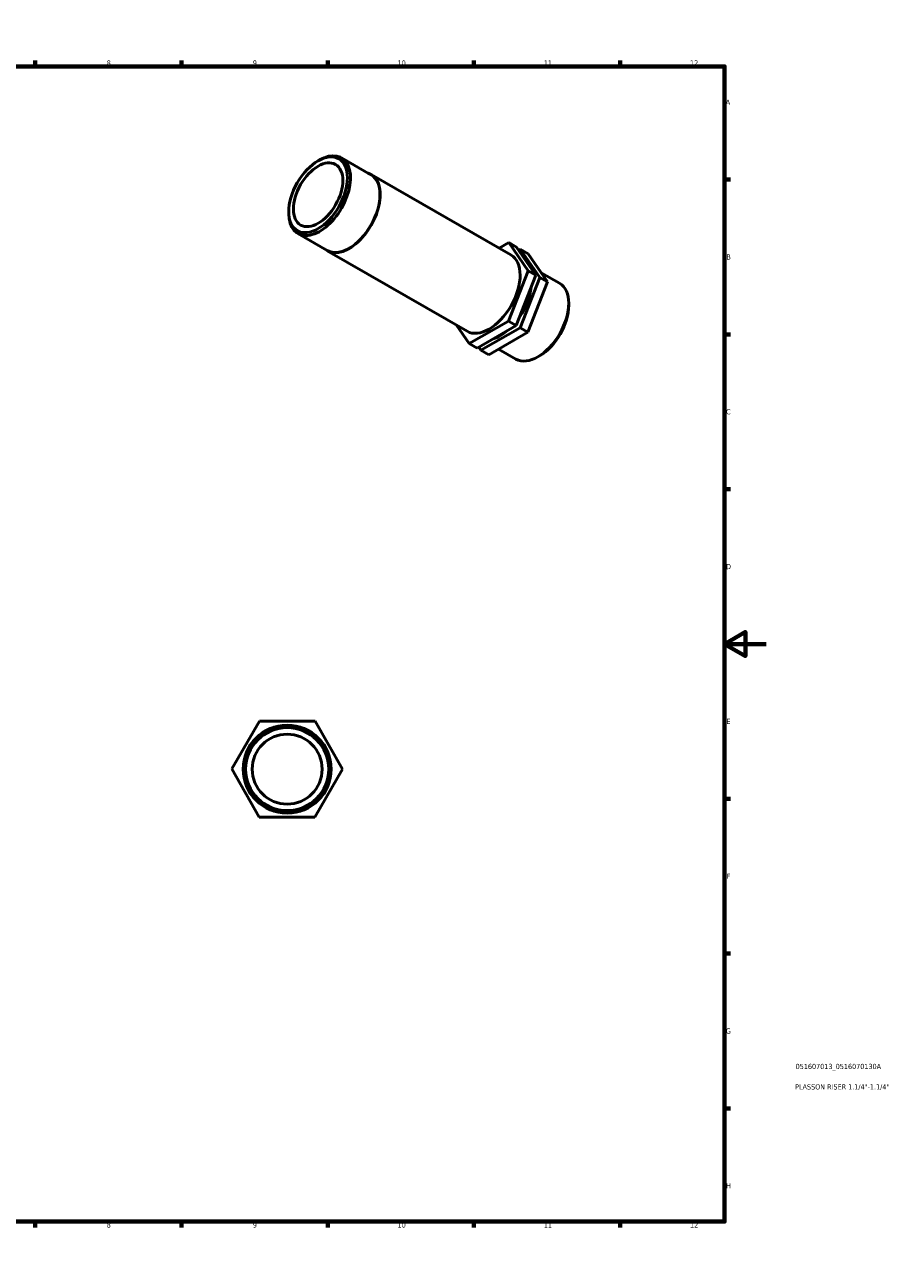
# Model space of a CAD drawing. Header units: millimetres. Extents: x 0 to 901, y 0 to 594.
# Tile 3 of 3: x 486 to 901, y 0 to 594. Entities that reach past the tile are written whole.
import ezdxf

# ---------------------------------------------------------------- set-up
doc = ezdxf.new("R2010")
doc.units = ezdxf.units.MM
for name, color, linetype, lineweight in [('Border (ISO)', 7, 'Continuous', 70), ('Title (ISO)', 7, 'Continuous', 50), ('Visible (ISO)', 7, 'Continuous', 50)]:
    doc.layers.add(name, color=color, linetype=linetype, lineweight=lineweight)
doc.styles.add('Note Text (ISO)', font='tahoma.ttf')

# ---------------------------------------------------------------- blocks, each defined once
blk = doc.blocks.new('Borders Default Border')
at = {"layer": 'Border (ISO)'}
for p, q in [((70.08, 574), (70.08, 576.9)), ((140.17, 574), (140.17, 576.9)), ((210.25, 574), (210.25, 576.9)), ((280.33, 574), (280.33, 576.9)), ((350.42, 574), (350.42, 576.9)), ((490.58, 574), (490.58, 576.9)), ((560.67, 574), (560.67, 576.9)), ((630.75, 574), (630.75, 576.9)), ((700.83, 574), (700.83, 576.9)), ((770.92, 574), (770.92, 576.9)), ((20, 519.75), (17.1, 519.75)), ((821, 519.75), (823.9, 519.75)), ((20, 445.5), (17.1, 445.5)), ((821, 445.5), (823.9, 445.5)), ((20, 371.25), (17.1, 371.25)), ((821, 371.25), (823.9, 371.25)), ((20, 222.75), (17.1, 222.75)), ((821, 222.75), (823.9, 222.75)), ((20, 148.5), (17.1, 148.5)), ((821, 148.5), (823.9, 148.5)), ((20, 74.25), (17.1, 74.25)), ((821, 74.25), (823.9, 74.25)), ((70.08, 20), (70.08, 17.1)), ((140.17, 20), (140.17, 17.1)), ((210.25, 20), (210.25, 17.1)), ((280.33, 20), (280.33, 17.1)), ((350.42, 20), (350.42, 17.1)), ((490.58, 20), (490.58, 17.1)), ((560.67, 20), (560.67, 17.1)), ((630.75, 20), (630.75, 17.1)), ((700.83, 20), (700.83, 17.1)), ((770.92, 20), (770.92, 17.1))]:
    blk.add_line(p, q, dxfattribs=at)
at = {"layer": 'Border (ISO)', "flags": 128}
for points in [[(420.5, 594), (420.5, 574), (414.73, 584), (426.27, 584), (420.5, 574)], [(20, 20), (20, 574), (821, 574), (821, 20), (20, 20)], [(0, 297), (20, 297), (10, 302.77), (10, 291.23), (20, 297)], [(841, 297), (821, 297), (831, 302.77), (831, 291.23), (821, 297)], [(420.5, 0), (420.5, 20), (414.73, 10), (426.27, 10), (420.5, 20)]]:
    blk.add_lwpolyline(points, dxfattribs=at)
at = {"layer": 'Border (ISO)', "color": 232, "true_color": 0xca0064, "char_height": 2.5, "attachment_point": 7, "style": 'Note Text (ISO)'}
for s, insert in [('1', (34.48, 574.4)), ('2', (104.37, 574.4)), ('3', (174.43, 574.35)), ('4', (244.42, 574.4)), ('5', (314.64, 574.35)), ('6', (384.66, 574.35)), ('7', (454.77, 574.4)), ('8', (524.81, 574.34)), ('9', (594.88, 574.35)), ('10', (664.29, 574.35)), ('11', (734.37, 574.4)), ('12', (804.46, 574.4)), ('A', (17.29, 555.62)), ('A', (821.59, 555.62)), ('B', (17.59, 481.37)), ('B', (821.89, 481.37)), ('C', (17.43, 407.08)), ('C', (821.73, 407.08)), ('D', (17.43, 332.88)), ('D', (821.73, 332.88)), ('E', (17.64, 258.63)), ('E', (821.94, 258.63)), ('F', (17.7, 184.38)), ('F', (822, 184.38)), ('G', (17.31, 110.08)), ('G', (821.61, 110.08)), ('H', (17.44, 35.88)), ('H', (821.74, 35.88)), ('1', (34.48, 17.1)), ('2', (104.37, 17.1)), ('3', (174.43, 17.05)), ('4', (244.42, 17.1)), ('5', (314.64, 17.05)), ('6', (384.66, 17.05)), ('7', (454.77, 17.1)), ('8', (524.81, 17.04)), ('9', (594.88, 17.05)), ('10', (664.29, 17.05)), ('11', (734.37, 17.1)), ('12', (804.46, 17.1))]:
    blk.add_mtext(s, dxfattribs=dict(at, insert=insert))
blk = doc.blocks.new('Title Blocks ISO')
at = {"layer": 'Title (ISO)', "color": 232, "true_color": 0xca0064, "style": 'Note Text (ISO)'}
for tag, p in [('PART_NUMBER_001', (34.08, 73.13)), ('DESCRIPTION_001', (33.84, 63.34))]:
    blk.add_attdef(tag, p, '', height=2.5, dxfattribs=at)

msp = doc.modelspace()

# ---------------------------------------------------------------- linework, layer by layer
at = {"layer": 'Visible (ISO)'}
for p, q in [((626.104, 528.724), (626.844, 529.153)), ((637.358, 530.214), (651.465, 522.09)), ((651.544, 522.227), (718.631, 483.595)), ((612.083, 504.377), (612.083, 503.522)), ((616.444, 493.895), (630.55, 485.772)), ((712.936, 486.874), (717.532, 489.505)), ((721.244, 487.367), (717.532, 489.505)), ((717.532, 489.505), (726.874, 476.049)), ((721.244, 487.367), (730.586, 473.911)), ((630.471, 485.634), (697.558, 447.002)), ((722.303, 485.841), (723.1, 486.298)), ((723.1, 486.298), (732.442, 472.842)), ((726.812, 484.16), (723.1, 486.298)), ((736.155, 470.705), (726.812, 484.16)), ((726.874, 476.049), (717.437, 451.843)), ((730.586, 473.911), (726.874, 476.049)), ((730.586, 473.911), (721.149, 449.705)), ((732.442, 472.842), (723.005, 448.636)), ((726.717, 446.498), (736.155, 470.705)), ((736.155, 470.705), (732.442, 472.842)), ((733.128, 475.063), (741.939, 469.989)), ((746.299, 459.508), (746.299, 460.363)), ((717.437, 451.843), (698.657, 441.092)), ((721.149, 449.705), (717.437, 451.843)), ((698.657, 441.092), (692.553, 449.884)), ((721.149, 449.705), (702.37, 438.954)), ((723.005, 448.636), (704.226, 437.885)), ((707.938, 435.747), (726.717, 446.498)), ((726.717, 446.498), (723.005, 448.636)), ((702.37, 438.954), (698.657, 441.092)), ((704.226, 437.885), (703.167, 439.411)), ((707.938, 435.747), (704.226, 437.885)), ((712.692, 438.469), (721.025, 433.671)), ((732.279, 435.161), (731.539, 434.732)), ((584.773, 237.047), (598.119, 260.008)), ((598.119, 260.008), (624.677, 259.931)), ((624.677, 259.931), (637.889, 236.892)), ((597.985, 214.008), (584.773, 237.047)), ((637.889, 236.892), (624.543, 213.931)), ((624.543, 213.931), (597.985, 214.008))]:
    msp.add_line(p, q, dxfattribs=at)
for radius in [21.113, 20.955, 19.905, 16.764]:
    msp.add_circle((611.331, 236.969), radius, dxfattribs=at)
for major_axis in [(9.933, 17.249), (8.366, 14.527)]:
    msp.add_ellipse((626.158, 512.482), major_axis=major_axis, ratio=0.5780931, dxfattribs=at)
for centre, major_axis, start_param, end_param in [((626.901, 512.054), (-10.457, -18.159), 5.4958534, 10.2121098), ((641.008, 503.931), (10.536, 18.296), 3.0190419, 6.4057361), ((641.008, 503.931), (10.457, 18.159), 3.1415927, 6.2831853), ((708.094, 465.298), (10.536, 18.296), 3.1415927, 6.2831853), ((731.482, 451.83), (10.457, 18.159), 3.1415927, 6.2831853), ((713.663, 462.092), (-10.457, -18.159), 1.442159, 2.2133216), ((732.224, 451.403), (9.933, 17.249), 3.9289245, 5.4958534), ((713.663, 462.092), (-10.457, -18.159), 0.5483828, 1.0127027)]:
    msp.add_ellipse(centre, major_axis=major_axis, ratio=0.5780931, start_param=start_param, end_param=end_param, dxfattribs=at)

# ---------------------------------------------------------------- block references
msp.add_blockref('Borders Default Border', (0, 0))
msp.add_blockref('Title Blocks ISO', (821, 20)).add_auto_attribs({'PART_NUMBER_001': '051607013_0516070130A', 'DESCRIPTION_001': 'PLASSON RISER 1.1/4"-1.1/4"'})

doc.saveas('drawing.dxf')
